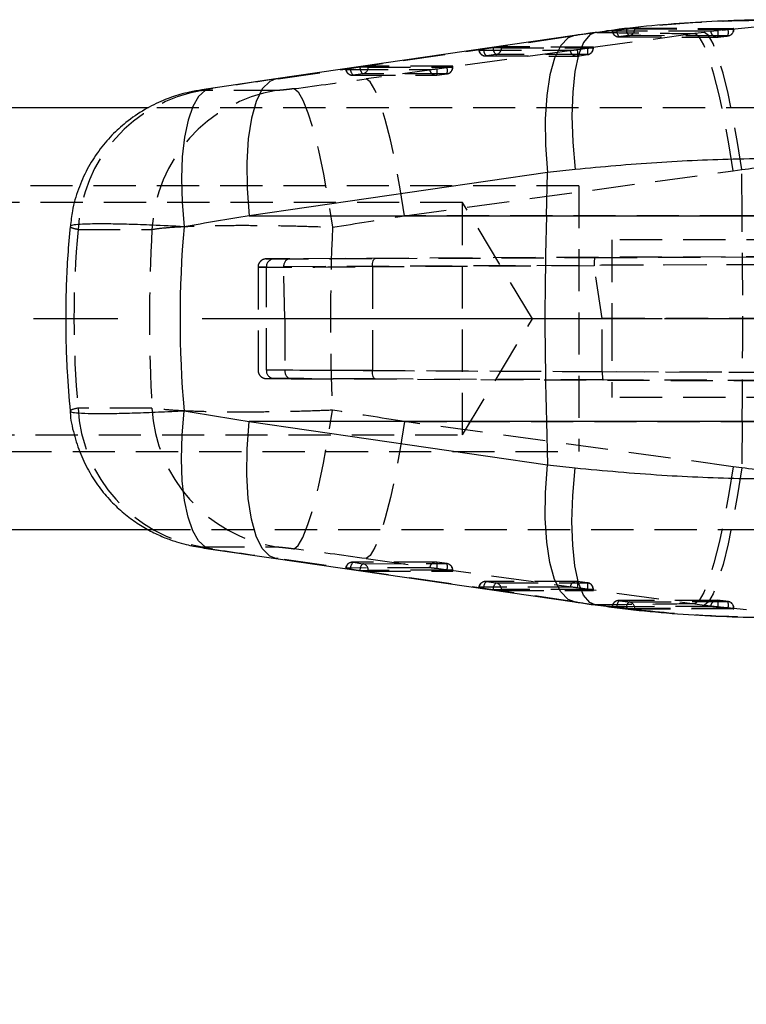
# Model space of a CAD drawing. Extents: x 79 to 812, y 8 to 551.
# Tile 8 of 31: x 189 to 232, y 249 to 308. Entities that reach past the tile are written whole.
import ezdxf

# ---------------------------------------------------------------- set-up
doc = ezdxf.new("R2010")
doc.units = 0
doc.header["$LTSCALE"] = 2
doc.linetypes.add('CENTERX2', pattern=[20.32, 12.7, -2.54, 2.54, -2.54])
doc.linetypes.add('HIDDEN', pattern=[1.905, 1.27, -0.635])
doc.layers.get('0').update_dxf_attribs({"linetype": 'CONTINUOUS'})
doc.styles.add('SLDTEXTSTYLE0', font='TXT', dxfattribs={"width": 0.75})
doc.dimstyles.new('SLDDIMSTYLE2', dxfattribs={"dimtxt": 7, "dimasz": 6.604, "dimexe": 0, "dimexo": 0.0625, "dimgap": 1.75, "dimtad": 1, "dimdec": 0, "dimrnd": 1e-09, "dimzin": 12, "dimtxsty": 'SLDTEXTSTYLE0', "dimsah": 1, "dimcen": 0.09, "dimazin": 3, "dimtfac": 1, "dimtdec": 0, "dimtofl": 0, "dimtmove": 0, "dimatfit": 3, "dimtolj": 1, "dimtzin": 12})

# ---------------------------------------------------------------- blocks, each defined once
blk = doc.blocks.new('_D_6')
at = {"color": 179, "linetype": 'CONTINUOUS'}
for p, q in [((155.349, 277.381), (155.349, 225.081)), ((316.956, 250.331), (316.956, 225.081)), ((316.956, 227.081), (155.349, 227.081))]:
    blk.add_line(p, q, dxfattribs=at)
for points in [[(155.349, 227.081), (161.953, 226.065), (161.953, 228.097)], [(316.956, 227.081), (310.352, 228.097), (310.352, 226.065)]]:
    blk.add_solid(points, dxfattribs=at)
at = {"color": 179, "linetype": 'CONTINUOUS', "insert": (227.768, 236.105, -74.158), "char_height": 7, "attachment_point": 1, "style": 'SLDTEXTSTYLE0'}
blk.add_mtext('162', dxfattribs=at)
blk = doc.blocks.new('_D_7')
at = {"color": 179, "linetype": 'CONTINUOUS'}
for p, q in [((155.349, 277.381), (155.349, 190.623)), ((441.956, 275.331), (441.956, 190.623)), ((441.956, 192.623), (155.349, 192.623))]:
    blk.add_line(p, q, dxfattribs=at)
for points in [[(155.349, 192.623), (161.953, 191.607), (161.953, 193.639)], [(441.956, 192.623), (435.352, 193.639), (435.352, 191.607)]]:
    blk.add_solid(points, dxfattribs=at)
at = {"color": 179, "linetype": 'CONTINUOUS', "insert": (291.311, 201.647, -74.158), "char_height": 7, "attachment_point": 1, "style": 'SLDTEXTSTYLE0'}
blk.add_mtext('287', dxfattribs=at)

msp = doc.modelspace()

# ---------------------------------------------------------------- linework, layer by layer
at = {"color": 7, "linetype": 'HIDDEN'}
for p, q in [((233.5127, 307.6925), (229.9137, 307.3197)), ((204.2404, 304.5263), (222.2137, 307.1402)), ((229.3463, 307.2435), (209.5515, 304.5263)), ((222.2137, 307.1402), (222.0885, 307.1312)), ((223.4357, 307.3165), (223.3372, 307.3113)), ((224.6355, 307.4543), (225.2142, 307.5275)), ((225.2142, 307.5275), (225.2264, 307.529)), ((225.7176, 307.529), (225.2264, 307.529)), ((225.7176, 307.5727), (231.673, 307.5527)), ((225.7176, 307.5727), (225.7176, 307.529)), ((229.9137, 307.3197), (229.3463, 307.2435)), ((231.3376, 307.4996), (230.7271, 307.4295)), ((231.4362, 307.5109), (231.3376, 307.4996)), ((231.4362, 307.5109), (231.6926, 307.5109)), ((231.673, 307.5109), (231.673, 307.5527)), ((231.6926, 307.5109), (231.6926, 307.5503)), ((224.7514, 307.0468), (230.6746, 307.0308)), ((216.351, 306.247), (221.832, 306.2405)), ((217.1952, 306.3874), (216.6164, 306.3039)), ((216.7328, 305.9004), (222.2137, 305.8938)), ((217.3649, 305.9878), (216.7861, 305.9043)), ((216.7861, 305.9043), (222.2671, 305.8977)), ((217.6984, 306.39), (217.2131, 306.39)), ((222.8778, 305.9812), (217.3649, 305.9878)), ((217.6984, 306.4423), (217.6984, 306.39)), ((223.2113, 306.4356), (217.6984, 306.4423)), ((217.6984, 306.39), (223.2113, 306.3834)), ((222.2659, 306.2855), (222.8767, 306.3691)), ((222.2671, 305.8977), (222.8778, 305.9812)), ((222.2692, 305.8976), (222.88, 305.9811)), ((222.977, 306.3834), (223.2309, 306.3834)), ((223.2113, 306.3834), (223.2113, 306.4356)), ((223.2309, 306.3834), (223.2309, 306.4329)), ((209.6793, 305.2846), (209.6793, 305.2324)), ((214.7496, 305.2785), (209.6793, 305.2846)), ((208.3319, 305.0894), (213.3703, 305.0834)), ((209.1761, 305.2298), (208.5973, 305.1462)), ((208.7136, 304.7428), (213.752, 304.7367)), ((209.3458, 304.8302), (208.767, 304.7466)), ((208.767, 304.7466), (213.8054, 304.7406)), ((209.6793, 305.2324), (209.194, 305.2324)), ((214.4162, 304.8241), (209.3458, 304.8302)), ((209.6793, 305.2324), (214.7496, 305.2263)), ((213.8042, 305.1284), (214.415, 305.212)), ((213.8054, 304.7406), (214.4162, 304.8241)), ((213.8075, 304.7405), (214.4183, 304.824)), ((214.5153, 305.2263), (214.7693, 305.2263)), ((214.7496, 305.2263), (214.7496, 305.2785)), ((214.7693, 305.2263), (214.7693, 305.2758)), ((204.2404, 304.5263), (204.1152, 304.5173)), ((204.1239, 303.817), (199.6736, 303.817)), ((200.3236, 303.9566), (200.1986, 303.9476)), ((302.3493, 302.7812), (196.4386, 302.7812)), ((211.8575, 296.2736), (231.6523, 298.9907)), ((231.6523, 298.9907), (232.1583, 299.0583)), ((232.1881, 296.2736), (232.1583, 299.0583)), ((222.3494, 298.0812), (142.3493, 298.0812)), ((222.3494, 298.0812), (222.3494, 282.0812)), ((215.3494, 297.0812), (155.3494, 297.0812)), ((215.3494, 283.0812), (215.3494, 297.0812)), ((219.5554, 290.0812), (215.3494, 297.0812)), ((232.1881, 296.2736), (211.8575, 296.2736)), ((249.1671, 296.2736), (232.1881, 296.2736)), ((192.2025, 295.4595), (196.6527, 295.4595)), ((234.9879, 294.8312), (224.3378, 294.8312)), ((224.3378, 294.8312), (224.3378, 290.0812)), ((307.3655, 294.1424), (204.9494, 293.6919)), ((223.3248, 293.7612), (310.0703, 294.1423)), ((204.9494, 293.6919), (204.0111, 293.6864)), ((204.5753, 293.2254), (307.2436, 293.677)), ((210.0838, 293.7063), (223.3248, 293.7612)), ((310.0683, 293.677), (223.2732, 293.2956)), ((203.038, 293.1827), (203.038, 286.9796)), ((203.5379, 293.1864), (204.5749, 293.1925)), ((203.5379, 286.976), (203.5379, 293.1864)), ((204.6491, 290.097), (204.5749, 293.1925)), ((223.2758, 293.2617), (209.9253, 293.2063)), ((209.9253, 293.2063), (209.9253, 286.9561)), ((223.7638, 290.0944), (223.2758, 293.2617)), ((204.6491, 290.097), (204.6491, 286.9713)), ((204.6491, 290.097), (307.2637, 290.0812)), ((215.3494, 283.0812), (219.5554, 290.0812)), ((223.7638, 286.8995), (223.7638, 290.0944)), ((310.1485, 290.0812), (223.7638, 290.0944)), ((234.9879, 290.0812), (224.3378, 290.0812)), ((224.3378, 290.0812), (224.3378, 285.3312)), ((204.6491, 286.9694), (203.5379, 286.976)), ((204.6491, 286.9713), (204.6491, 286.9694)), ((307.1551, 286.5205), (204.6491, 286.9713)), ((209.9253, 286.9561), (223.7638, 286.8986)), ((204.0111, 286.476), (205.024, 286.4699)), ((205.024, 286.4699), (307.2943, 286.0202)), ((223.8154, 286.3991), (210.0838, 286.4561)), ((223.7638, 286.8995), (310.0402, 286.5205)), ((223.7638, 286.8986), (223.7638, 286.8995)), ((310.0593, 286.0202), (223.8154, 286.3991)), ((234.9879, 285.3312), (224.3378, 285.3312)), ((196.6527, 284.7028), (192.2025, 284.7028)), ((211.8575, 283.8887), (232.1881, 283.8887)), ((231.6523, 281.1716), (211.8575, 283.8887)), ((232.1881, 283.8887), (232.1583, 281.104)), ((232.1881, 283.8887), (249.1671, 283.8887)), ((155.3494, 283.0812), (215.3494, 283.0812)), ((142.3493, 282.0812), (222.3494, 282.0812)), ((232.1583, 281.104), (231.6523, 281.1716)), ((196.4314, 277.3812), (302.3493, 277.3812)), ((199.6736, 276.3454), (204.1239, 276.3454)), ((200.3236, 276.2057), (200.1986, 276.2147)), ((204.2404, 275.636), (204.1152, 275.645)), ((222.2137, 273.0221), (204.2404, 275.636)), ((213.3703, 275.079), (208.3319, 275.0729)), ((213.752, 275.4256), (208.7136, 275.4195)), ((213.8054, 275.4218), (208.767, 275.4157)), ((208.767, 275.4157), (209.3458, 275.3321)), ((209.3458, 275.3321), (214.4162, 275.3382)), ((209.5515, 275.636), (229.3463, 272.9189)), ((214.4162, 275.3382), (213.8054, 275.4218)), ((214.4183, 275.3383), (213.8075, 275.4218)), ((208.5973, 275.0161), (209.1761, 274.9325)), ((209.194, 274.93), (209.6793, 274.93)), ((214.7496, 274.9361), (209.6793, 274.93)), ((209.6793, 274.93), (209.6793, 274.8777)), ((209.6793, 274.8777), (214.7496, 274.8838)), ((214.415, 274.9504), (213.8042, 275.0339)), ((214.5153, 274.9361), (214.7685, 274.9361)), ((214.7496, 274.8838), (214.7496, 274.9361)), ((214.7693, 274.8866), (214.7693, 274.9361)), ((221.832, 273.9219), (216.351, 273.9153)), ((222.2137, 274.2685), (216.7328, 274.2619)), ((222.2671, 274.2647), (216.7861, 274.2581)), ((216.7861, 274.2581), (217.3649, 274.1745)), ((217.3649, 274.1745), (222.8778, 274.1811)), ((222.8767, 273.7933), (222.2659, 273.8768)), ((222.8778, 274.1811), (222.2671, 274.2647)), ((222.88, 274.1812), (222.2692, 274.2647)), ((216.6164, 273.8584), (217.1952, 273.7749)), ((217.2131, 273.7723), (217.6984, 273.7723)), ((223.2113, 273.779), (217.6984, 273.7723)), ((217.6984, 273.7723), (217.6984, 273.7201)), ((217.6984, 273.7201), (223.2113, 273.7267)), ((222.977, 273.779), (223.2302, 273.779)), ((223.2113, 273.7267), (223.2113, 273.779)), ((223.2309, 273.7294), (223.2309, 273.779)), ((222.2137, 273.0221), (222.0885, 273.0311)), ((223.4357, 272.8458), (223.3378, 272.8509)), ((225.2142, 272.6349), (224.6355, 272.708)), ((230.6747, 273.1295), (224.7514, 273.1155)), ((229.3463, 272.9189), (229.9137, 272.8426)), ((229.9137, 272.8426), (233.7475, 272.4436)), ((230.7271, 272.7329), (231.3376, 272.6627)), ((225.2264, 272.6334), (225.2142, 272.6349)), ((225.2264, 272.6334), (225.7176, 272.6334)), ((225.7176, 272.6334), (225.7176, 272.5896)), ((231.673, 272.6096), (225.7176, 272.5896)), ((231.3376, 272.6627), (231.4362, 272.6514)), ((231.4362, 272.6514), (231.6918, 272.6514)), ((231.673, 272.6096), (231.673, 272.6514)), ((231.6926, 272.6124), (231.6926, 272.6514))]:
    msp.add_line(p, q, dxfattribs=at)
at = {"color": 7, "linetype": 'CONTINUOUS'}
for p, q in [((222.0885, 307.1312), (204.1152, 304.5173)), ((204.1152, 304.5173), (200.1979, 303.9475)), ((196.4386, 302.7812), (157.3493, 302.7812)), ((220.475, 298.8875), (202.5017, 296.2736)), ((220.4014, 296.2736), (220.475, 298.8875)), ((222.1297, 299.0638), (220.475, 298.8875)), ((202.5017, 296.2736), (220.4014, 296.2736)), ((220.4014, 296.2736), (237.3821, 296.2736)), ((220.4014, 283.8887), (202.5017, 283.8887)), ((202.5017, 283.8887), (220.475, 281.2748)), ((237.3821, 283.8887), (220.4014, 283.8887)), ((220.4014, 283.8887), (220.475, 281.2748)), ((220.475, 281.2748), (222.1297, 281.0986)), ((157.3493, 277.3812), (196.4314, 277.3812)), ((200.1979, 276.2148), (204.1152, 275.645)), ((204.1152, 275.645), (222.0885, 273.0311))]:
    msp.add_line(p, q, dxfattribs=at)
at = {"color": 179, "linetype": 'CENTERX2'}
msp.add_line((306.3493, 290.0812), (153.3493, 290.0812), dxfattribs=at)
at = {"color": 8, "linetype": 'CONTINUOUS', "flags": 128}
for points in [[(222.0885, 307.1312), (221.7118, 306.9852), (221.2678, 306.5255), (220.8969, 305.777), (220.6118, 304.7652), (220.4224, 303.5249), (220.335, 302.0985), (220.3528, 300.5348), (220.475, 298.8875)], [(223.3372, 307.3113), (223.0107, 307.1714), (222.6416, 306.7186), (222.341, 305.9737), (222.1193, 304.9624), (221.9843, 303.7198), (221.9405, 302.2887), (221.9895, 300.7186), (222.1297, 299.0638)], [(204.1152, 304.5173), (203.7385, 304.3713), (203.2945, 303.9116), (202.9236, 303.1631), (202.6386, 302.1513), (202.4491, 300.911), (202.3618, 299.4846), (202.3795, 297.9209), (202.5017, 296.2736)], [(200.1986, 303.9476), (199.8704, 303.8322), (199.4623, 303.4632), (199.1104, 302.8596), (198.8243, 302.0381), (198.6119, 301.0212), (198.479, 299.8366), (198.4294, 298.517), (198.4642, 297.0984), (198.5826, 295.6198)], [(200.1986, 276.2147), (199.8704, 276.3301), (199.4623, 276.6992), (199.1104, 277.3027), (198.8243, 278.1242), (198.6119, 279.1412), (198.479, 280.3257), (198.4294, 281.6453), (198.4642, 283.0639), (198.5826, 284.5426)], [(204.1152, 275.645), (203.7385, 275.7911), (203.2945, 276.2507), (202.9236, 276.9993), (202.6386, 278.011), (202.4491, 279.2513), (202.3618, 280.6778), (202.3795, 282.2414), (202.5017, 283.8887)], [(222.0885, 273.0311), (221.7118, 273.1772), (221.2678, 273.6368), (220.8969, 274.3854), (220.6118, 275.3971), (220.4224, 276.6374), (220.335, 278.0639), (220.3528, 279.6275), (220.475, 281.2748)], [(223.3378, 272.8509), (223.0107, 272.9909), (222.6416, 273.4437), (222.341, 274.1886), (222.1193, 275.1999), (221.9843, 276.4426), (221.9405, 277.8737), (221.9895, 279.4438), (222.1297, 281.0986)]]:
    msp.add_lwpolyline(points, dxfattribs=at)
at = {"color": 7, "linetype": 'HIDDEN', "flags": 128}
for points in [[(230.2927, 307.3897), (230.0441, 307.3903), (229.0462, 307.3926), (225.0546, 307.4006), (224.3695, 307.4018)], [(231.3291, 307.1074), (231.0797, 307.1083), (230.0822, 307.1116), (226.0917, 307.1237), (225.3759, 307.1257)], [(225.7176, 307.529), (228.7097, 307.5205), (231.673, 307.5109)], [(231.6523, 298.9907), (231.3939, 300.6119), (231.1071, 302.153), (230.8014, 303.563), (230.4868, 304.7951), (230.1739, 305.8085), (229.873, 306.5697), (229.5941, 307.0533), (229.3463, 307.2435)], [(232.1583, 299.0583), (231.9111, 300.6822), (231.6352, 302.2258), (231.3395, 303.6379), (231.034, 304.8716), (230.7287, 305.8861), (230.4338, 306.6475), (230.1591, 307.1307), (229.9137, 307.3197)], [(224.7999, 307.0533), (225.0493, 307.0527), (226.047, 307.0505), (230.0374, 307.0404), (230.7213, 307.0385)], [(216.6164, 306.3039), (216.5427, 306.2929), (216.4765, 306.2823), (216.4204, 306.2724), (216.3767, 306.2638), (216.347, 306.2567), (216.3326, 306.2514), (216.3339, 306.2482), (216.351, 306.247)], [(208.5973, 305.1462), (208.5236, 305.1352), (208.4574, 305.1246), (208.4013, 305.1148), (208.3576, 305.1062), (208.3279, 305.0991), (208.3134, 305.0938), (208.3148, 305.0905), (208.3319, 305.0894)], [(211.8575, 296.2736), (211.5991, 297.8948), (211.3123, 299.4359), (211.0066, 300.8459), (210.6921, 302.078), (210.3792, 303.0914), (210.0783, 303.8525), (209.7993, 304.3362), (209.5515, 304.5263)], [(205.2163, 303.9314), (205.4637, 303.7387), (205.7426, 303.2488), (206.0439, 302.478), (206.3572, 301.4523), (206.6723, 300.206), (206.9783, 298.7811), (207.2652, 297.2253), (207.5232, 295.5909)], [(232.1881, 283.8887), (232.2027, 285.4343), (232.213, 286.982), (232.2192, 288.5312), (232.2213, 290.0812), (232.2192, 291.6311), (232.213, 293.1803), (232.2027, 294.7281), (232.1881, 296.2736)], [(209.9253, 293.2063), (209.928, 293.3037), (209.9368, 293.3974), (209.9513, 293.4837), (209.9709, 293.5595), (209.995, 293.6217), (210.0226, 293.6679), (210.0526, 293.6965), (210.0838, 293.7063)], [(210.0838, 286.4561), (210.0526, 286.4658), (210.0226, 286.4944), (209.995, 286.5407), (209.9709, 286.6029), (209.9513, 286.6786), (209.9368, 286.7649), (209.928, 286.8586), (209.9253, 286.9561)], [(205.2163, 276.2309), (205.4637, 276.4236), (205.7426, 276.9136), (206.0439, 277.6843), (206.3572, 278.71), (206.6723, 279.9563), (206.9783, 281.3812), (207.2652, 282.937), (207.5232, 284.5715)], [(211.8575, 283.8887), (211.5991, 282.2675), (211.3123, 280.7264), (211.0066, 279.3165), (210.6921, 278.0844), (210.3792, 277.0709), (210.0783, 276.3098), (209.7993, 275.8261), (209.5515, 275.636)], [(231.6523, 281.1716), (231.3939, 279.5504), (231.1071, 278.0093), (230.8014, 276.5993), (230.4868, 275.3672), (230.1739, 274.3538), (229.873, 273.5927), (229.5941, 273.109), (229.3463, 272.9189)], [(232.1583, 281.104), (231.9111, 279.4801), (231.6352, 277.9365), (231.3395, 276.5244), (231.034, 275.2907), (230.7287, 274.2763), (230.4338, 273.5148), (230.1591, 273.0316), (229.9137, 272.8426)], [(208.3319, 275.0729), (208.3148, 275.0718), (208.3134, 275.0685), (208.3279, 275.0632), (208.3576, 275.0561), (208.4013, 275.0475), (208.4574, 275.0377), (208.5236, 275.0271), (208.5973, 275.0161)], [(216.351, 273.9153), (216.3339, 273.9142), (216.3326, 273.9109), (216.347, 273.9056), (216.3767, 273.8985), (216.4204, 273.8899), (216.4765, 273.8801), (216.5427, 273.8694), (216.6164, 273.8584)], [(224.3695, 272.7605), (224.6156, 272.7609), (225.6135, 272.7628), (229.6052, 272.771), (230.2927, 272.7726)], [(230.7213, 273.1239), (230.4719, 273.1232), (229.4743, 273.1204), (225.4838, 273.1106), (224.7999, 273.109)], [(225.3759, 273.0366), (225.6253, 273.0373), (226.6229, 273.0401), (230.6134, 273.0525), (231.3291, 273.0549)], [(231.673, 272.6514), (228.7097, 272.6419), (225.7176, 272.6334)]]:
    msp.add_lwpolyline(points, dxfattribs=at)
at = {"color": 7, "linetype": 'HIDDEN'}
for centre, radius, start, end in [((224.7524, 307.4562), 0.406, 187.32201, 269.876288), ((224.7581, 307.4416), 0.3906, 185.849947, 276.152417), ((225.1309, 307.4233), 0.4964, 176.409159, 228.182132), ((225.7069, 307.4922), 0.4939, 175.910621, 227.918071), ((225.3182, 307.521), 0.3995, 278.300616, 1.145902), ((230.6817, 307.4273), 0.3908, 185.513504, 275.814513), ((229.9915, 307.2448), 0.7584, 344.211981, 14.093716), ((231.2737, 307.5029), 0.3994, 277.979614, 1.151871), ((230.5941, 307.3195), 0.7651, 343.905144, 13.613458), ((231.2866, 307.5109), 0.406, 276.261133, 360), ((230.6759, 307.4416), 0.406, 269.839532, 276.687775), ((216.7332, 306.3064), 0.406, 188.029063, 269.931121), ((216.7386, 306.2914), 0.39, 186.528464, 277.003455), ((217.1173, 306.2807), 0.5013, 177.348637, 228.660945), ((217.696, 306.3642), 0.5013, 177.346395, 228.666807), ((219.0291, 293.6571), 12.8617, 98.116603, 98.197074), ((217.2986, 306.3822), 0.3999, 279.551634, 1.116549), ((221.5606, 310.9626), 4.7299, 273.289139, 278.575469), ((222.2195, 306.2848), 0.39, 186.528453, 277.003163), ((222.2142, 306.2998), 0.406, 269.931121, 277.786719), ((221.5501, 306.0895), 0.7422, 345.024299, 15.319082), ((221.7059, 314.9401), 8.6506, 277.777954, 278.449189), ((222.1608, 306.173), 0.7422, 345.02418, 15.319203), ((222.8115, 306.3756), 0.3999, 279.551634, 1.116549), ((222.825, 306.3834), 0.406, 277.786719, 0), ((208.7141, 305.1488), 0.406, 188.029063, 269.931121), ((208.7194, 305.1338), 0.39, 186.529167, 277.004357), ((209.098, 305.123), 0.5013, 177.346504, 228.666602), ((209.6769, 305.2066), 0.5013, 177.347845, 228.665357), ((210.5511, 295.6894), 9.639, 98.093485, 98.200948), ((209.2794, 305.2246), 0.3999, 279.551515, 1.116538), ((213.0988, 309.8072), 4.7316, 273.289819, 278.574385), ((213.7579, 305.1277), 0.3901, 186.532308, 277.001367), ((213.7525, 305.1427), 0.406, 269.931121, 277.786719), ((213.0884, 304.9324), 0.7422, 345.02419, 15.319191), ((213.2452, 313.7773), 8.6449, 277.776689, 278.448369), ((213.6988, 305.0159), 0.7425, 345.031697, 15.311685), ((214.3498, 305.2185), 0.3999, 279.551515, 1.116538), ((214.3633, 305.2263), 0.406, 277.786719, 0), ((201.1445, 294.984), 8.9546, 99.453837, 176.955602), ((205.5947, 294.984), 8.9546, 99.45377, 176.955668), ((204.0257, 293.1986), 0.4879, 91.712981, 181.441142), ((204.0257, 286.9637), 0.4879, 178.558858, 268.287019), ((201.1445, 285.1784), 8.9546, 183.044398, 260.546163), ((205.5947, 285.1783), 8.9546, 183.044332, 260.54623), ((208.7141, 275.0135), 0.406, 90.068879, 171.970937), ((208.7194, 275.0286), 0.39, 82.995643, 173.470833), ((209.098, 275.0393), 0.5013, 131.333398, 182.653496), ((209.6769, 274.9557), 0.5013, 131.334643, 182.652155), ((209.2794, 274.9378), 0.3999, 358.883462, 80.448485), ((213.7579, 275.0346), 0.3901, 82.998633, 173.467692), ((213.0988, 270.3551), 4.7316, 81.425615, 86.710181), ((213.7525, 275.0196), 0.406, 82.213281, 90.068879), ((213.0884, 275.23), 0.7422, 344.680809, 14.97581), ((213.6988, 275.1465), 0.7425, 344.688315, 14.968303), ((214.3498, 274.9439), 0.3999, 358.883462, 80.448485), ((214.3633, 274.9361), 0.406, 0, 82.213281), ((210.5511, 284.473), 9.639, 261.799052, 261.906515), ((213.2452, 266.385), 8.6449, 81.551631, 82.223311), ((216.7332, 273.8559), 0.406, 90.068879, 171.970937), ((216.7386, 273.8709), 0.39, 82.996545, 173.471536), ((217.1173, 273.8816), 0.5013, 131.339055, 182.651363), ((217.696, 273.7981), 0.5013, 131.333193, 182.653605), ((217.2986, 273.7801), 0.3999, 358.883451, 80.448366), ((222.2195, 273.8775), 0.39, 82.996837, 173.471547), ((221.5606, 269.1998), 4.7299, 81.424531, 86.710861), ((222.2142, 273.8625), 0.406, 82.213281, 90.068879), ((221.5501, 274.0729), 0.7422, 344.680918, 14.975701), ((222.1608, 273.9893), 0.7422, 344.680797, 14.97582), ((222.8115, 273.7867), 0.3999, 358.883451, 80.448366), ((222.825, 273.779), 0.406, 0, 82.213281), ((219.0291, 286.5052), 12.8617, 261.802926, 261.883397), ((221.7059, 265.2222), 8.6506, 81.550811, 82.222046), ((224.7524, 272.7061), 0.406, 90.123712, 172.665637), ((224.7581, 272.7207), 0.3906, 83.847583, 174.150053), ((225.1309, 272.7391), 0.4964, 131.817868, 183.590841), ((225.7069, 272.6701), 0.4939, 132.081929, 184.089379), ((225.3182, 272.6414), 0.3995, 358.854098, 81.699384), ((230.6817, 272.735), 0.3908, 84.185487, 174.486496), ((230.6759, 272.7207), 0.406, 83.312225, 90.160468), ((229.9915, 272.9175), 0.7584, 345.906284, 15.788019), ((230.5941, 272.8428), 0.7651, 346.386542, 16.094856), ((231.2737, 272.6594), 0.3994, 358.848129, 82.020386), ((231.2866, 272.6514), 0.406, 0, 83.738867)]:
    msp.add_arc(centre, radius, start, end, dxfattribs=at)
at = {"color": 7, "linetype": 'CONTINUOUS'}
msp.add_arc((440.6396, 290.0812), 220.3252, 178.389445, 181.610555, dxfattribs=at)
at = {"color": 7, "linetype": 'HIDDEN'}
for centre, major_axis, ratio, start_param, end_param in [((230.1598, 307.1421), (25.6092, 3.3725), 0.0420995, 1.8309306, 1.8807397), ((217.3121, 306.3861), (0.406, 0.0535), 0.042102, 0.3067649, 1.8113788), ((222.825, 306.3795), (0.406, 0.0535), 0.042102, 5.0906797, 6.5899502), ((209.2929, 305.2285), (0.406, 0.0535), 0.042102, 0.3067649, 1.8113788), ((214.3633, 305.2224), (0.406, 0.0535), 0.042102, 5.0906797, 6.5899502), ((186.3916, 299.1301), (424.4849, 61.8544), 0.0064544, 1.5277952, 1.537029), ((150.6241, 299.1301), (453.1923, 61.8595), 0.0057829, 4.8323543, 4.8419962), ((151.8136, 290.0812), (453.2419, 70.9796), 0.0069748, 4.8345217, 4.8441636), ((278.1397, 290.0812), (86.1845, 0), 0.8243938, 3.0658217, 3.2173637), ((248.5055, 290.0812), (0, 71.05), 0.7319068, 1.4950253, 1.6465673), ((248.5055, 290.0812), (0, 71.05), 0.5785515, 1.4931718, 1.6484209), ((213.1859, 293.7245), (9.65, 0.0418), 0.0005282, 3.1385471, 4.3851238), ((213.1859, 293.7245), (9.65, 0.0418), 0.0005282, 2.8264515, 3.1385471), ((204.9516, 293.1919), (-0.0026, 0.5), 0.7542055, 6.2820671, 7.7830299), ((223.327, 293.2612), (-0.0021, 0.5), 0.1074292, 0.0005448, 1.5015077), ((213.188, 293.2245), (10.15, 0.0418), 0.0005022, 2.8264517, 4.385124), ((205.1233, 293.193), (0.5458, -0.0607), 0.9091237, 3.1983625, 3.2642417), ((224.4306, 293.2658), (1.1572, -0.0358), 0.4307023, 3.1535282, 3.2214692), ((213.188, 286.9378), (10.15, -0.0418), 0.0005022, 1.8980613, 3.4567336), ((205.0262, 286.9699), (0.0026, 0.5), 0.7542741, 1.5758688, 3.1427109), ((213.1859, 286.4378), (9.65, -0.0418), 0.0005282, 3.1383557, 3.4567338), ((213.1859, 286.4378), (9.65, -0.0418), 0.0005282, 1.8980615, 3.1383557), ((223.8176, 286.8991), (0.0021, 0.5), 0.1075863, 1.572144, 3.1410478), ((151.8136, 290.0812), (453.2419, -70.9796), 0.0069748, 1.4390217, 1.4486636), ((186.3916, 281.0322), (424.4849, -61.8544), 0.0064544, 4.7461563, 4.7553901), ((150.6241, 281.0322), (453.1923, -61.8595), 0.0057829, 1.4411891, 1.450831), ((209.2929, 274.9338), (0.406, -0.0535), 0.042102, 4.4718065, 5.9764204), ((214.3633, 274.9399), (0.406, -0.0535), 0.042102, 5.9764204, 7.4756909), ((217.3121, 273.7762), (0.406, -0.0535), 0.042102, 4.4718065, 5.9764204), ((222.825, 273.7828), (0.406, -0.0535), 0.042102, 5.9764204, 7.4756909), ((230.1598, 273.0202), (25.6092, -3.3725), 0.0420995, 4.4024456, 4.4522547)]:
    msp.add_ellipse(centre, major_axis=major_axis, ratio=ratio, start_param=start_param, end_param=end_param, dxfattribs=at)
at = {"color": 7, "linetype": 'CONTINUOUS'}
for centre, major_axis, ratio, start_param, end_param in [((187.5811, 290.0812), (424.6277, 70.9587), 0.0084803, 1.534234, 1.5434677), ((278.1397, 290.0812), (79.7999, 0), 0.8903517, 3.0635599, 3.2196254), ((187.5811, 290.0812), (424.6277, -70.9587), 0.0084803, 4.7397176, 4.7489513)]:
    msp.add_ellipse(centre, major_axis=major_axis, ratio=ratio, start_param=start_param, end_param=end_param, dxfattribs=at)
for points, knots in [([(235.6484, 308.0613), (235.4116, 308.066), (234.3169, 308.0876), (232.328, 308.0556), (229.7019, 307.9542), (227.0671, 307.7557), (224.9377, 307.5397), (223.7091, 307.3557), (223.3386, 307.3002)], [0, 0, 0, 0, 0.0579042, 0.2676711, 0.4791716, 0.6914399, 0.9069487, 1, 1, 1, 1]), ([(223.3311, 307.3105), (223.2269, 307.2955), (222.8102, 307.2358), (222.3978, 307.1761), (222.0885, 307.1312)], [0, 0, 0, 0, 0.2499826, 1, 1, 1, 1]), ([(200.2021, 303.9469), (200.0166, 303.9193), (199.5682, 303.8527), (198.9861, 303.7428), (198.1844, 303.5421), (197.2636, 303.2209), (196.1625, 302.675), (195.1299, 301.9645), (194.2031, 301.1179), (193.4122, 300.1787), (192.7244, 299.0881), (192.1923, 297.8786), (191.8477, 296.716), (191.7722, 295.9546), (191.7409, 295.6388)], [0, 0, 0, 0, 0.04492006, 0.10854876, 0.15648851, 0.23912739, 0.33367304, 0.43944589, 0.52728505, 0.62263535, 0.72194926, 0.82368725, 0.92687641, 1, 1, 1, 1]), ([(237.3325, 299.7262), (235.5433, 299.7276), (232.1218, 299.7302), (226.9824, 299.512), (223.7586, 299.2142), (222.1297, 299.0638)], [0, 0, 0, 0, 0.3516045, 0.67238377, 1, 1, 1, 1]), ([(191.7236, 295.6402), (191.6722, 295.0616), (191.5178, 293.322), (191.4271, 290.4086), (191.4889, 287.2754), (191.6567, 285.3185), (191.725, 284.5223)], [0, 0, 0, 0, 0.156556, 0.4707115, 0.7846232, 1, 1, 1, 1]), ([(191.7251, 284.5236), (191.7257, 284.4991), (191.7363, 284.0296), (191.9395, 283.1469), (192.325, 281.9271), (192.8706, 280.8242), (193.5203, 279.8466), (194.2518, 279.0004), (195.0342, 278.2872), (195.8387, 277.7044), (196.636, 277.2456), (197.3962, 276.9004), (198.0847, 276.6563), (198.6717, 276.4945), (199.1862, 276.382), (199.6549, 276.2966), (200.0184, 276.2425), (200.2014, 276.2153)], [0, 0, 0, 0, 0.0056521, 0.108308, 0.2066173, 0.3008031, 0.3908965, 0.4767706, 0.5581471, 0.634592, 0.7054948, 0.7700512, 0.8271287, 0.8744673, 0.9122192, 0.955792, 1, 1, 1, 1]), ([(222.1297, 281.0986), (223.8615, 280.9399), (227.1982, 280.6342), (232.3411, 280.4295), (235.6569, 280.4339), (237.3325, 280.4361)], [0, 0, 0, 0, 0.3480157, 0.6705316, 1, 1, 1, 1]), ([(222.0885, 273.0311), (222.1914, 273.0162), (222.6029, 272.9564), (223.019, 272.8967), (223.3311, 272.8519)], [0, 0, 0, 0, 0.2500361, 1, 1, 1, 1]), ([(223.3396, 272.8636), (223.7789, 272.7983), (225.0818, 272.6045), (227.2925, 272.3848), (229.9381, 272.1954), (232.572, 272.1018), (234.5026, 272.076), (235.5422, 272.0959), (235.7192, 272.0993)], [0, 0, 0, 0, 0.1096375, 0.3251728, 0.5371674, 0.7472902, 0.9569673, 1, 1, 1, 1])]:
    msp.add_open_spline(points, degree=3, knots=knots, dxfattribs=at)
at = {"color": 7, "linetype": 'HIDDEN'}
for points, knots in [([(223.4357, 307.3165), (224.7546, 307.4824), (227.416, 307.817), (231.5371, 308.0627), (234.286, 308.0615), (235.6484, 308.0609)], [0, 0, 0, 0, 0.3313079, 0.6685839, 1, 1, 1, 1]), ([(223.4357, 307.3165), (223.7076, 307.3134), (224.9331, 307.2996), (226.9078, 307.2759), (228.598, 307.2534), (229.3463, 307.2435)], [0, 0, 0, 0, 0.1370791, 0.6179385, 1, 1, 1, 1]), ([(224.3504, 307.4044), (224.3502, 307.4045), (224.3428, 307.4054), (224.3687, 307.4124), (224.4323, 307.4249), (224.5282, 307.44), (224.603, 307.45), (224.6355, 307.4543)], [0, 0, 0, 0, 0.0090145, 0.2718351, 0.5346607, 0.7975083, 1, 1, 1, 1]), ([(225.3759, 307.1257), (225.2617, 307.1117), (225.0697, 307.0881), (224.8778, 307.0633), (224.7999, 307.0533)], [0, 0, 0, 0, 0.5941721, 1, 1, 1, 1]), ([(225.2264, 307.529), (225.2719, 307.5343), (225.3628, 307.5449), (225.499, 307.5583), (225.6146, 307.568), (225.6857, 307.5723), (225.7097, 307.5726), (225.7176, 307.5727)], [0, 0, 0, 0, 0.2236556, 0.4473493, 0.6702309, 0.8916727, 1, 1, 1, 1]), ([(230.7271, 307.4295), (230.7159, 307.4282), (230.6598, 307.4215), (230.5567, 307.4102), (230.434, 307.3983), (230.3404, 307.3909), (230.3077, 307.3901), (230.2927, 307.3897)], [0, 0, 0, 0, 0.0605244, 0.3043409, 0.5481583, 0.7919943, 1, 1, 1, 1]), ([(230.7213, 307.0385), (230.8327, 307.0514), (231.0353, 307.0749), (231.238, 307.0973), (231.3291, 307.1074)], [0, 0, 0, 0, 0.5501859, 1, 1, 1, 1]), ([(231.673, 307.5527), (231.6827, 307.5522), (231.7022, 307.5511), (231.6734, 307.5436), (231.6043, 307.5324), (231.5174, 307.5208), (231.4561, 307.5134), (231.4362, 307.5109)], [0, 0, 0, 0, 0.2223599, 0.4447109, 0.6676146, 0.8917334, 1, 1, 1, 1]), ([(199.6736, 303.817), (199.6626, 303.8172), (199.621, 303.8179), (199.616, 303.8288), (199.7076, 303.8532), (199.8775, 303.8863), (200.0827, 303.9208), (200.2578, 303.9468), (200.3236, 303.9566)], [0, 0, 0, 0, 0.0760401, 0.2869538, 0.4978049, 0.6404223, 0.8648327, 1, 1, 1, 1]), ([(205.2163, 303.9314), (205.2109, 303.9306), (205.0934, 303.9145), (204.8571, 303.884), (204.5808, 303.8525), (204.3499, 303.8297), (204.2032, 303.8185), (204.1436, 303.8173), (204.1239, 303.817)], [0, 0, 0, 0, 0.0119243, 0.2564454, 0.5011478, 0.6418691, 0.881256, 1, 1, 1, 1]), ([(232.1583, 299.0583), (233.2431, 299.1988), (235.4128, 299.4797), (238.7374, 299.6609), (242.0982, 299.68), (244.3465, 299.5375), (245.4706, 299.4663)], [0, 0, 0, 0, 0.247017, 0.4940394, 0.7470123, 1, 1, 1, 1]), ([(191.7393, 295.6389), (191.7328, 295.6348), (191.6882, 295.6067), (191.8416, 295.5463), (192.0967, 295.485), (192.2025, 295.4595)], [0, 0, 0, 0, 0.0906202, 0.6231608, 1, 1, 1, 1]), ([(196.6527, 295.4595), (196.8509, 295.4886), (197.2498, 295.5471), (198.1659, 295.6147), (199.349, 295.6686), (200.7669, 295.6999), (202.363, 295.7075), (204.012, 295.6928), (205.7538, 295.6563), (206.9334, 295.6127), (207.5232, 295.5909)], [0, 0, 0, 0, 0.1190874, 0.239639, 0.3601909, 0.5011312, 0.6234673, 0.7458034, 0.8729009, 1, 1, 1, 1]), ([(204.0103, 293.6864), (203.9362, 293.6859), (203.7206, 293.6846), (203.5871, 293.6835), (203.5419, 293.683), (203.5283, 293.6826), (203.5203, 293.6826), (203.4993, 293.6813), (203.4768, 293.6792), (203.4074, 293.6688), (203.3019, 293.6314), (203.1748, 293.5389), (203.0802, 293.403), (203.0328, 293.2702), (203.0422, 293.1962), (203.0441, 293.1815)], [0, 0, 0, 0, 0.2071461, 0.6023222, 0.7017862, 0.7566494, 0.7887681, 0.7972805, 0.8049406, 0.8155966, 0.8562806, 0.8924122, 0.9403251, 0.9881059, 1, 1, 1, 1]), ([(203.0433, 286.9792), (203.0417, 286.967), (203.032, 286.8959), (203.0737, 286.7779), (203.1505, 286.6541), (203.2406, 286.5728), (203.3275, 286.5231), (203.4023, 286.4966), (203.4576, 286.4855), (203.4882, 286.482), (203.5026, 286.4808), (203.5134, 286.4801), (203.5247, 286.4797), (203.5394, 286.4794), (203.5817, 286.4788), (203.7251, 286.4777), (203.9349, 286.4764), (204.0103, 286.476)], [0, 0, 0, 0, 0.0098568, 0.0573919, 0.0951597, 0.1268801, 0.1535472, 0.1751115, 0.1907093, 0.1988524, 0.2046324, 0.2120909, 0.2257153, 0.2619718, 0.412862, 0.7888925, 1, 1, 1, 1]), ([(192.2025, 284.7028), (191.9736, 284.6476), (191.6916, 284.5796), (191.7424, 284.5331), (191.752, 284.5243)], [0, 0, 0, 0, 0.811529, 1, 1, 1, 1]), ([(207.5232, 284.5715), (207.1187, 284.556), (206.1318, 284.5183), (204.5541, 284.479), (202.6989, 284.4546), (200.9921, 284.4591), (199.5049, 284.4899), (198.3167, 284.5384), (197.3152, 284.6077), (196.8736, 284.6711), (196.6527, 284.7028)], [0, 0, 0, 0, 0.0873929, 0.2132495, 0.3391065, 0.4988419, 0.6188026, 0.7387626, 0.8693814, 1, 1, 1, 1]), ([(245.4706, 280.6961), (244.3727, 280.6261), (242.177, 280.4862), (238.8427, 280.4984), (235.4908, 280.6739), (233.2691, 280.9606), (232.1583, 281.104)], [0, 0, 0, 0, 0.2470933, 0.4941734, 0.7470898, 1, 1, 1, 1]), ([(200.3236, 276.2057), (200.2901, 276.2107), (200.1502, 276.2312), (199.9278, 276.2669), (199.7474, 276.3008), (199.6405, 276.3264), (199.606, 276.3424), (199.6531, 276.3445), (199.6736, 276.3454)], [0, 0, 0, 0, 0.0682002, 0.2849153, 0.5017988, 0.6255368, 0.8366377, 1, 1, 1, 1]), ([(204.1239, 276.3454), (204.127, 276.3453), (204.1655, 276.3452), (204.2822, 276.3387), (204.5087, 276.3175), (204.7833, 276.287), (205.0184, 276.2578), (205.1755, 276.2365), (205.2163, 276.2309)], [0, 0, 0, 0, 0.0210042, 0.2596042, 0.4981489, 0.658256, 0.9113228, 1, 1, 1, 1]), ([(229.3463, 272.9189), (228.6185, 272.9092), (226.9143, 272.8865), (224.9396, 272.8628), (223.6933, 272.8487), (223.4357, 272.8458)], [0, 0, 0, 0, 0.3716173, 0.8701234, 1, 1, 1, 1]), ([(235.7192, 272.1002), (234.4477, 272.0984), (231.7947, 272.0945), (227.6452, 272.3221), (224.8705, 272.6673), (223.4357, 272.8458)], [0, 0, 0, 0, 0.3076965, 0.6420098, 1, 1, 1, 1]), ([(224.6355, 272.708), (224.5979, 272.713), (224.5181, 272.7238), (224.4227, 272.7391), (224.3608, 272.7516), (224.3417, 272.7592), (224.3609, 272.7601), (224.3695, 272.7605)], [0, 0, 0, 0, 0.1891001, 0.4011606, 0.6132063, 0.8252666, 1, 1, 1, 1]), ([(224.7999, 273.109), (224.8778, 273.099), (225.0697, 273.0743), (225.2617, 273.0507), (225.3759, 273.0366)], [0, 0, 0, 0, 0.4058279, 1, 1, 1, 1]), ([(230.2927, 272.7726), (230.2955, 272.7726), (230.3132, 272.7725), (230.3664, 272.7696), (230.4728, 272.7605), (230.599, 272.7477), (230.6858, 272.7376), (230.7271, 272.7329)], [0, 0, 0, 0, 0.0467682, 0.2906419, 0.5345023, 0.7783949, 1, 1, 1, 1]), ([(231.3291, 273.0549), (231.238, 273.065), (231.0353, 273.0874), (230.8327, 273.1109), (230.7213, 273.1239)], [0, 0, 0, 0, 0.4498141, 1, 1, 1, 1]), ([(225.7176, 272.5896), (225.6994, 272.59), (225.663, 272.591), (225.5598, 272.5987), (225.4344, 272.6102), (225.3176, 272.6226), (225.2498, 272.6306), (225.2264, 272.6334)], [0, 0, 0, 0, 0.2201899, 0.4403448, 0.6610793, 0.8831206, 1, 1, 1, 1]), ([(231.4362, 272.6514), (231.4769, 272.6464), (231.5585, 272.6363), (231.6485, 272.6233), (231.6737, 272.6177), (231.6863, 272.6149)], [0, 0, 0, 0, 0.33367546, 0.66739063, 1, 1, 1, 1]), ([(231.6869, 272.6124), (231.6884, 272.6115), (231.6914, 272.6098), (231.679, 272.6097), (231.673, 272.6096)], [0, 0, 0, 0, 0.5142684, 1, 1, 1, 1])]:
    msp.add_open_spline(points, degree=3, knots=knots, dxfattribs=at)
at = {"color": 8, "linetype": 'CONTINUOUS'}
for points, knots in [([(198.5826, 295.6198), (197.9355, 295.6528), (196.7538, 295.7131), (195.2353, 295.7651), (193.8852, 295.7925), (192.8426, 295.7875), (192.1458, 295.753), (191.7776, 295.7056), (191.7511, 295.6594), (191.7393, 295.6389)], [0, 0, 0, 0, 0.1668651, 0.3047145, 0.4467839, 0.6252744, 0.7565482, 0.8914523, 1, 1, 1, 1]), ([(191.752, 284.5243), (191.7523, 284.5075), (191.7531, 284.4644), (192.0831, 284.414), (192.7217, 284.3785), (193.6671, 284.3703), (194.7901, 284.3858), (196.1125, 284.426), (197.398, 284.48), (198.2538, 284.5252), (198.5826, 284.5426)], [0, 0, 0, 0, 0.0856804, 0.2191203, 0.3745858, 0.5105471, 0.6465103, 0.7812142, 0.915919, 1, 1, 1, 1])]:
    msp.add_open_spline(points, degree=3, knots=knots, dxfattribs=at)

# ---------------------------------------------------------------- dimensions: what is measured, and where the dimension line sits
at = {"color": 179, "linetype": 'CONTINUOUS'}
for base, p1, picture, middle in [((155.3493, 227.0812), (316.9563, 252.3312), '_D_6', (238.3703, 227.0812)), ((155.3493, 192.6234), (441.9563, 277.3312), '_D_7', (301.9133, 192.6234))]:
    dim = msp.add_linear_dim(base=base, p1=p1, p2=(155.3493, 279.3812), dimstyle='SLDDIMSTYLE2', dxfattribs=at)
    dim.commit()
    dim.dimension.update_dxf_attribs({"geometry": picture, "text_midpoint": middle, "dimtype": 160})

doc.saveas('drawing.dxf')
